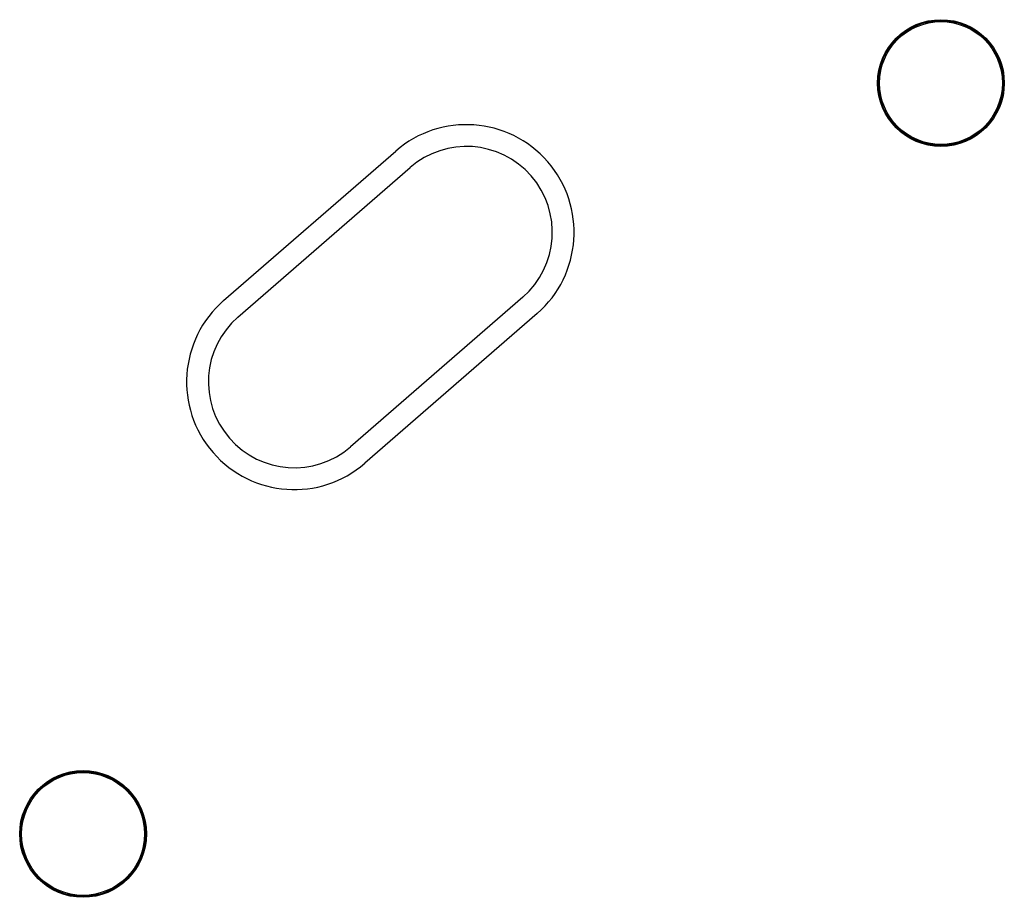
# Model space of a CAD drawing. Header units: millimetres. Extents: x 98667 to 994031, y -2704 to 533009.
# Tile 92 of 153: x 455131 to 462902, y 237813 to 244742. Entities that reach past the tile are written whole.
import ezdxf

# ---------------------------------------------------------------- set-up
doc = ezdxf.new("R2010")
doc.units = ezdxf.units.MM
doc.layers.add('A-COL ENCLOUSER INNER', color=1, linetype='Continuous')
doc.layers.add('A-COL ENCLOUSER OUTER', color=6, linetype='Continuous')
doc.layers.add('A-WALL-PRHT', color=2, linetype='Continuous', lineweight=25)

msp = doc.modelspace()

# ---------------------------------------------------------------- linework, layer by layer
at = {"layer": 'A-COL ENCLOUSER INNER', "color": 251}
for centre, radius in [((462402.2, 244241.6), 494), ((462402.2, 244241.6), 485), ((455631.1, 238312.5), 494), ((455631.1, 238312.5), 485)]:
    msp.add_circle(centre, radius, dxfattribs=at)
at = {"layer": 'A-COL ENCLOUSER OUTER', "color": 251}
for centre in [(462402.2, 244241.6), (455631.1, 238312.5)]:
    msp.add_circle(centre, 500, dxfattribs=at)
at = {"layer": 'A-WALL-PRHT', "color": 251}
for p, q in [((456740.7, 242523.4), (458099.2, 243704.3)), ((456853.5, 242393.6), (458212, 243574.5)), ((459101.6, 242551.1), (457743.1, 241370.2)), ((459214.5, 242421.3), (457856, 241240.4))]:
    msp.add_line(p, q, dxfattribs=at)
for centre, radius, start, end in [((458656.8, 243062.8), 850, 311, 131), ((458656.8, 243062.8), 678, 311, 131), ((457298.3, 241881.9), 850, 131, 311), ((457298.3, 241881.9), 678, 131, 311)]:
    msp.add_arc(centre, radius, start, end, dxfattribs=at)

doc.saveas('drawing.dxf')
